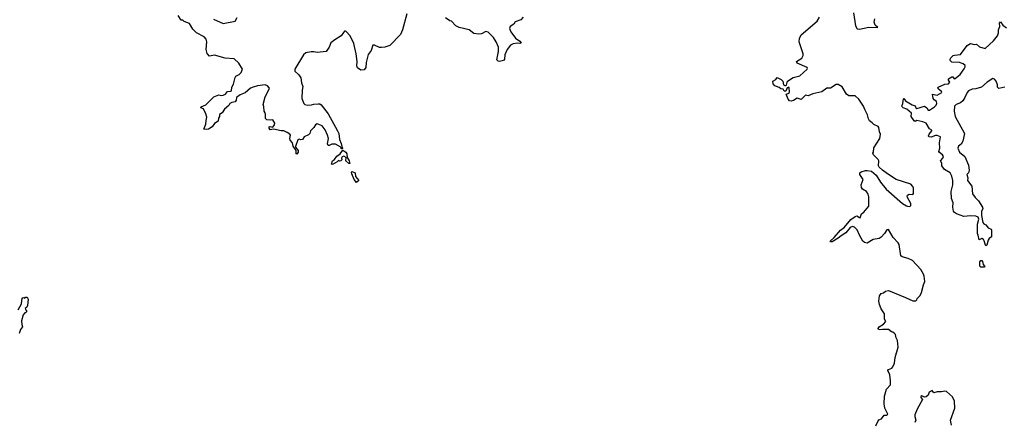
# Model space of a CAD drawing. Extents: x 2029662 to 2246637, y 225654 to 401419.
# Tile 77 of 256: x 2148166 to 2159679, y 277320 to 282015. Entities that reach past the tile are written whole.
import ezdxf

# ---------------------------------------------------------------- set-up
doc = ezdxf.new("R2010")
doc.units = 0

msp = doc.modelspace()

# ---------------------------------------------------------------- linework, layer by layer
at = {"layer": '0CON20XD'}
for points in [[(2152692, 282085), (2152641, 281895), (2152617, 281843), (2152495, 281714), (2152435, 281692), (2152395, 281689), (2152375, 281691), (2152315, 281719), (2152295, 281717), (2152277, 281655), (2152242, 281608), (2152219, 281515), (2152214, 281455), (2152195, 281428), (2152156, 281426), (2152115, 281452), (2152109, 281475), (2152112, 281525), (2152102, 281615), (2152075, 281735), (2152031, 281825), (2151985, 281877), (2151975, 281882), (2151965, 281880), (2151954, 281866), (2151924, 281825), (2151850, 281780), (2151806, 281744), (2151784, 281695), (2151750, 281645), (2151645, 281630), (2151605, 281641), (2151575, 281641), (2151513, 281627), (2151485, 281604), (2151383, 281435), (2151385, 281414), (2151431, 281371), (2151454, 281334), (2151462, 281275), (2151478, 281235), (2151468, 281192), (2151464, 281095), (2151489, 281035), (2151500, 281025), (2151535, 281014), (2151580, 281020), (2151605, 281029), (2151655, 281032), (2151675, 281030), (2151690, 281020), (2151774, 280914), (2151882, 280715), (2151896, 280685), (2151904, 280615), (2151926, 280566), (2151931, 280531), (2151942, 280515), (2151938, 280502), (2151925, 280510), (2151920, 280525), (2151858, 280558), (2151815, 280559), (2151785, 280543), (2151773, 280543), (2151766, 280565), (2151776, 280625), (2151767, 280667), (2151738, 280728), (2151703, 280773), (2151645, 280796), (2151625, 280786), (2151605, 280753), (2151567, 280715), (2151559, 280685), (2151545, 280668), (2151494, 280646), (2151474, 280616), (2151455, 280611), (2151432, 280618), (2151419, 280611), (2151393, 280533), (2151393, 280523), (2151422, 280485), (2151422, 280465), (2151405, 280442), (2151398, 280448), (2151397, 280487), (2151365, 280538), (2151356, 280575), (2151327, 280607), (2151323, 280625), (2151332, 280665), (2151325, 280677), (2151295, 280698), (2151254, 280714), (2151224, 280714), (2151133, 280737), (2151095, 280729), (2151082, 280745), (2151085, 280762), (2151095, 280768), (2151125, 280757), (2151146, 280784), (2151150, 280805), (2151125, 280845), (2151095, 280840), (2151055, 280845), (2151040, 280860), (2151042, 280905), (2151037, 280925), (2151023, 280945), (2151022, 281002), (2151013, 281025), (2151036, 281115), (2151081, 281195), (2151086, 281215), (2151063, 281243), (2151035, 281253), (2150945, 281243), (2150895, 281228), (2150866, 281214), (2150801, 281159), (2150744, 281136), (2150703, 281107), (2150696, 281075), (2150685, 281056), (2150645, 281048), (2150623, 281035), (2150610, 281010), (2150560, 280970), (2150532, 280928), (2150504, 280905), (2150503, 280885), (2150491, 280865), (2150485, 280829), (2150445, 280802), (2150415, 280761), (2150375, 280736), (2150355, 280730), (2150318, 280735), (2150342, 280795), (2150348, 280838), (2150354, 280875), (2150344, 280915), (2150315, 280972), (2150284, 280984), (2150289, 280995), (2150341, 281019), (2150435, 281115), (2150495, 281138), (2150525, 281130), (2150545, 281133), (2150574, 281145), (2150596, 281174), (2150635, 281178), (2150644, 281185), (2150646, 281225), (2150665, 281262), (2150685, 281340), (2150695, 281354), (2150734, 281376), (2150755, 281397), (2150770, 281435), (2150728, 281508), (2150675, 281556), (2150567, 281567), (2150445, 281599), (2150385, 281588), (2150360, 281620), (2150346, 281665), (2150354, 281755), (2150348, 281788), (2150323, 281813), (2150235, 281863), (2150192, 281905), (2150150, 281970), (2150090, 281995), (2150075, 282008), (2150055, 282010), (2150019, 282065)], [(2157917, 282095), (2157941, 281945), (2157959, 281909), (2157985, 281906), (2158095, 281929), (2158200, 281925), (2158171, 281951), (2158158, 281985), (2158166, 282025)], [(2150432, 282022), (2150545, 281971), (2150685, 281997), (2150710, 282040)], [(2154054, 282045), (2154027, 282013), (2153960, 281990), (2153945, 281963), (2153900, 281935), (2153894, 281914), (2153910, 281875), (2153965, 281800), (2154016, 281765), (2154030, 281745), (2154015, 281736), (2153985, 281741), (2153935, 281734), (2153904, 281716), (2153866, 281665), (2153840, 281605), (2153834, 281555), (2153825, 281537), (2153776, 281526), (2153759, 281529), (2153744, 281545), (2153765, 281645), (2153764, 281695), (2153738, 281755), (2153705, 281806), (2153645, 281870), (2153615, 281877), (2153565, 281851), (2153535, 281846), (2153475, 281854), (2153420, 281895), (2153304, 281924), (2153265, 281942), (2153216, 281996), (2153195, 282003), (2153145, 282037)], [(2158175, 277268), (2158203, 277325), (2158212, 277338), (2158245, 277348), (2158275, 277392), (2158305, 277392), (2158318, 277405), (2158281, 277475), (2158274, 277525), (2158277, 277613), (2158303, 277697), (2158350, 277745), (2158350, 277795), (2158339, 277865), (2158318, 277915), (2158324, 277926), (2158365, 277941), (2158376, 277955), (2158395, 278000), (2158403, 278065), (2158439, 278185), (2158429, 278265), (2158414, 278295), (2158407, 278335), (2158395, 278348), (2158375, 278362), (2158360, 278365), (2158325, 278392), (2158256, 278394), (2158225, 278389), (2158208, 278395), (2158203, 278403), (2158214, 278426), (2158267, 278455), (2158293, 278485), (2158280, 278515), (2158280, 278575), (2158238, 278635), (2158218, 278685), (2158212, 278725), (2158220, 278785), (2158240, 278815), (2158268, 278822), (2158288, 278842), (2158325, 278848), (2158522, 278768), (2158608, 278728), (2158645, 278730), (2158655, 278740), (2158660, 278755), (2158695, 278790), (2158712, 278825), (2158733, 278917), (2158748, 278955), (2158742, 279015), (2158735, 279040), (2158703, 279095), (2158605, 279200), (2158554, 279224), (2158485, 279242), (2158470, 279255), (2158449, 279385), (2158437, 279407), (2158378, 279468), (2158325, 279562), (2158305, 279558), (2158277, 279515), (2158238, 279472), (2158215, 279457), (2158145, 279446), (2158077, 279403), (2158045, 279409), (2158026, 279425), (2157987, 279495), (2157960, 279560), (2157929, 279589), (2157905, 279596), (2157875, 279585), (2157826, 279525), (2157770, 279490), (2157735, 279460), (2157665, 279420), (2157648, 279418), (2157644, 279425), (2157691, 279469), (2157764, 279555), (2157809, 279591), (2157885, 279680), (2157934, 279715), (2157955, 279723), (2157985, 279701), (2157995, 279700), (2158008, 279745), (2158035, 279766), (2158094, 279835), (2158096, 279944), (2158087, 279977), (2158068, 280008), (2158022, 280032), (2158008, 280055), (2158007, 280085), (2158028, 280145), (2157988, 280205), (2157988, 280225), (2158005, 280237), (2158055, 280253), (2158075, 280253), (2158125, 280243), (2158155, 280222), (2158179, 280199), (2158230, 280115), (2158297, 280035), (2158488, 279865), (2158535, 279838), (2158547, 279837), (2158575, 279832), (2158587, 279843), (2158586, 279865), (2158546, 279935), (2158544, 279955), (2158548, 279965), (2158565, 279977), (2158610, 279970), (2158617, 279985), (2158616, 280044), (2158610, 280065), (2158585, 280093), (2158415, 280148), (2158312, 280212), (2158254, 280255), (2158215, 280292), (2158208, 280305), (2158212, 280365), (2158205, 280380), (2158150, 280435), (2158140, 280455), (2158150, 280465), (2158155, 280516), (2158224, 280625), (2158232, 280675), (2158220, 280705), (2158211, 280755), (2158205, 280766), (2158155, 280789), (2158135, 280811), (2158102, 280832), (2158090, 280855), (2158081, 280901), (2158048, 280965), (2158034, 281005), (2157980, 281085), (2157935, 281126), (2157860, 281125), (2157833, 281145), (2157782, 281232), (2157737, 281257), (2157715, 281258), (2157645, 281214), (2157605, 281216), (2157545, 281170), (2157442, 281148), (2157385, 281123), (2157355, 281132), (2157305, 281081), (2157257, 281097), (2157215, 281070), (2157185, 281062), (2157168, 281065), (2157151, 281085), (2157130, 281145), (2157162, 281158), (2157166, 281175), (2157163, 281215), (2157158, 281225), (2157141, 281219), (2157125, 281180), (2157105, 281180), (2157095, 281202), (2157065, 281208), (2157045, 281223), (2156995, 281243), (2156977, 281265), (2156972, 281298), (2157006, 281314), (2157025, 281338), (2157070, 281315), (2157089, 281295), (2157099, 281255), (2157114, 281244), (2157126, 281244), (2157132, 281248), (2157144, 281296), (2157212, 281338), (2157290, 281360), (2157375, 281438), (2157379, 281445), (2157374, 281455), (2157257, 281505), (2157250, 281525), (2157310, 281565), (2157328, 281595), (2157327, 281617), (2157279, 281755), (2157286, 281795), (2157305, 281837), (2157491, 281999), (2157517, 282043)], [(2159685, 281225), (2159615, 281209), (2159599, 281225), (2159598, 281255), (2159585, 281295), (2159565, 281320), (2159545, 281327), (2159479, 281285), (2159412, 281228), (2159345, 281208), (2159305, 281204), (2159260, 281185), (2159244, 281165), (2159219, 281105), (2159195, 281066), (2159167, 281045), (2159116, 281024), (2159097, 281005), (2159094, 280945), (2159106, 280885), (2159213, 280685), (2159196, 280595), (2159175, 280560), (2159143, 280535), (2159134, 280515), (2159155, 280468), (2159216, 280415), (2159260, 280315), (2159270, 280255), (2159260, 280225), (2159242, 280205), (2159252, 280165), (2159250, 280135), (2159298, 280068), (2159309, 279979), (2159340, 279935), (2159378, 279898), (2159426, 279825), (2159429, 279805), (2159412, 279778), (2159411, 279725), (2159428, 279645), (2159440, 279630), (2159465, 279616), (2159490, 279580), (2159526, 279566), (2159530, 279555), (2159528, 279475), (2159503, 279457), (2159491, 279439), (2159475, 279378), (2159465, 279370), (2159458, 279378), (2159445, 279430), (2159434, 279444), (2159415, 279458), (2159385, 279440), (2159374, 279495), (2159364, 279515), (2159364, 279624), (2159381, 279685), (2159375, 279708), (2159345, 279720), (2159284, 279724), (2159205, 279716), (2159122, 279745), (2159095, 279762), (2159086, 279776), (2159078, 279825), (2159080, 279875), (2159062, 279925), (2159056, 280005), (2159076, 280084), (2159076, 280135), (2159067, 280185), (2159045, 280225), (2158978, 280265), (2158950, 280305), (2158947, 280337), (2158934, 280365), (2158961, 280395), (2158969, 280415), (2158956, 280435), (2158921, 280461), (2158914, 280475), (2158926, 280515), (2158922, 280575), (2158932, 280645), (2158895, 280661), (2158875, 280660), (2158825, 280641), (2158798, 280645), (2158794, 280656), (2158802, 280678), (2158830, 280715), (2158830, 280725), (2158805, 280740), (2158766, 280806), (2158725, 280822), (2158655, 280836), (2158635, 280826), (2158625, 280831), (2158591, 280885), (2158592, 280922), (2158540, 280970), (2158495, 280984), (2158483, 280995), (2158480, 281005), (2158494, 281035), (2158500, 281090), (2158505, 281092), (2158522, 281065), (2158600, 281020), (2158637, 281007), (2158645, 280983), (2158655, 280976), (2158745, 281006), (2158774, 280985), (2158788, 280958), (2158805, 280957), (2158864, 280995), (2158881, 281015), (2158889, 281035), (2158885, 281060), (2158858, 281078), (2158846, 281095), (2158840, 281145), (2158896, 281134), (2158947, 281165), (2158945, 281176), (2158906, 281205), (2158901, 281215), (2158906, 281225), (2158985, 281262), (2159025, 281267), (2159041, 281285), (2159028, 281308), (2159028, 281322), (2159065, 281348), (2159076, 281346), (2159094, 281324), (2159105, 281326), (2159164, 281376), (2159211, 281439), (2159221, 281465), (2159220, 281480), (2159200, 281500), (2159155, 281514), (2159065, 281518), (2159048, 281538), (2159048, 281552), (2159055, 281570), (2159080, 281595), (2159095, 281602), (2159165, 281610), (2159245, 281712), (2159285, 281736), (2159325, 281726), (2159355, 281730), (2159388, 281698), (2159455, 281680), (2159553, 281767), (2159600, 281825), (2159613, 281863), (2159613, 281895), (2159628, 281935), (2159622, 281975), (2159635, 281990), (2159661, 281951), (2159705, 281919)], [(2151825, 280323), (2151812, 280325), (2151825, 280366), (2151848, 280382), (2151875, 280420), (2151912, 280448), (2151945, 280490), (2151980, 280465), (2151991, 280445), (2151997, 280405), (2152020, 280365), (2152028, 280332), (2152015, 280332), (2151980, 280365), (2151982, 280405), (2151955, 280419), (2151937, 280413), (2151930, 280395), (2151932, 280378), (2151920, 280365), (2151905, 280362), (2151895, 280370), (2151880, 280355), (2151825, 280323)], [(2152105, 280110), (2152078, 280145), (2152048, 280215), (2152047, 280233), (2152055, 280242), (2152090, 280225), (2152093, 280183), (2152130, 280135), (2152105, 280110)], [(2159445, 279120), (2159405, 279122), (2159393, 279135), (2159394, 279185), (2159405, 279198), (2159415, 279200), (2159425, 279190), (2159430, 279155), (2159448, 279135), (2159450, 279125), (2159445, 279120)], [(2148149, 278625), (2148188, 278695), (2148195, 278760), (2148205, 278768), (2148225, 278760), (2148235, 278770), (2148255, 278770), (2148267, 278747), (2148257, 278673), (2148250, 278655), (2148232, 278638), (2148240, 278615), (2148250, 278605), (2148235, 278590), (2148225, 278590), (2148206, 278564), (2148186, 278495), (2148191, 278451), (2148200, 278425), (2148177, 278393), (2148160, 278345)], [(2159060, 277275), (2159051, 277335), (2159099, 277475), (2159096, 277555), (2159072, 277605), (2159005, 277668), (2158985, 277672), (2158943, 277663), (2158895, 277663), (2158855, 277652), (2158835, 277680), (2158801, 277659), (2158787, 277625), (2158765, 277607), (2158745, 277602), (2158715, 277616), (2158705, 277610), (2158705, 277600), (2158722, 277575), (2158659, 277461), (2158633, 277395), (2158632, 277375), (2158643, 277335), (2158632, 277305)]]:
    msp.add_lwpolyline(points, dxfattribs=at)

doc.saveas('drawing.dxf')
